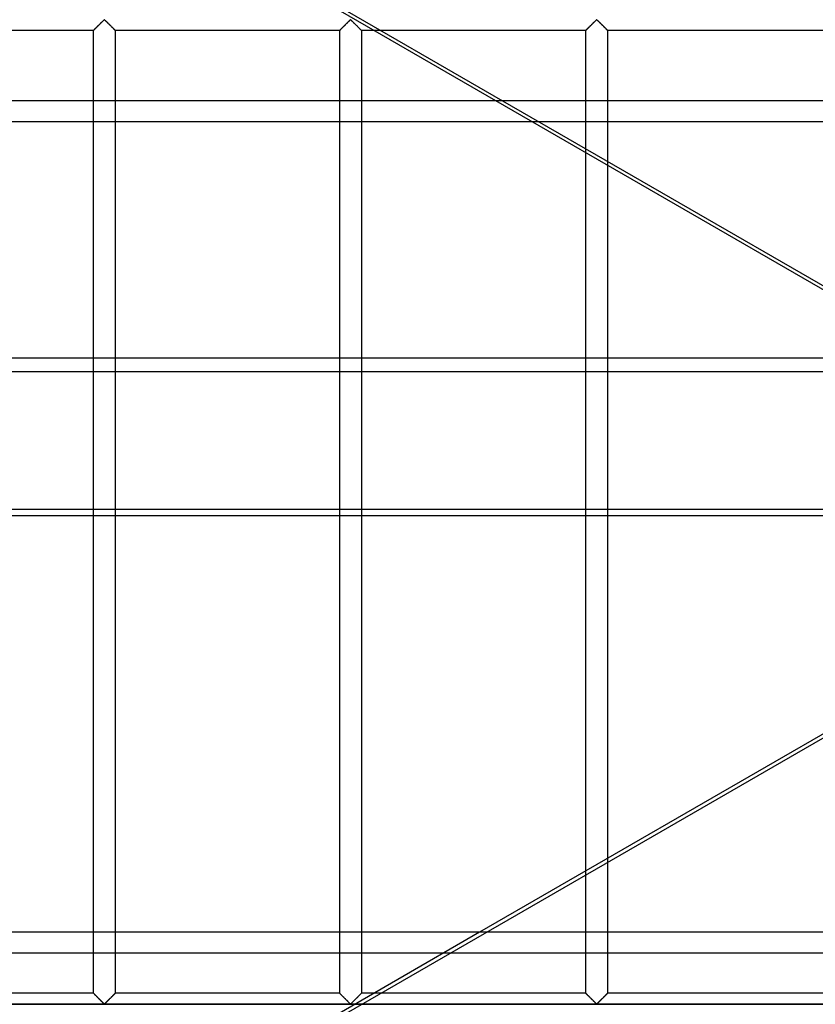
# Model space of a CAD drawing. Header units: millimetres. Extents: x -690 to 690, y -690 to 690.
# Tile 11 of 53: x -473 to -290, y -113 to 113. Entities that reach past the tile are written whole.
import ezdxf

# ---------------------------------------------------------------- set-up
doc = ezdxf.new("R2010")
doc.units = ezdxf.units.MM
doc.layers.add('MAIN-1', color=7, linetype='Continuous')
doc.layers.add('MAIN-2', color=7, linetype='Continuous')

msp = doc.modelspace()

# ---------------------------------------------------------------- linework, layer by layer
at = {"layer": 'MAIN-1'}
for p, q in [((-363.22, 94.64), (-529.26, 190.5)), ((-527.7, 190.5), (-361.66, 94.64)), ((-455.62, 111.05), (-455.56, 111.11)), ((-455.56, 111.11), (-455.49, 111.17)), ((-455.49, 111.17), (-455.42, 111.25)), ((-455.42, 111.25), (-455.34, 111.32)), ((-455.34, 111.32), (-455.26, 111.41)), ((-455.26, 111.41), (-455.18, 111.49)), ((-455.18, 111.49), (-455.09, 111.58)), ((-455.09, 111.58), (-455, 111.66)), ((-455, 111.66), (-454.91, 111.75)), ((-454.91, 111.75), (-454.82, 111.85)), ((-454.82, 111.85), (-454.72, 111.94)), ((-454.72, 111.94), (-454.63, 112.04)), ((-454.63, 112.04), (-454.53, 112.13)), ((-454.53, 112.13), (-454.43, 112.23)), ((-454.43, 112.23), (-454.34, 112.33)), ((-454.34, 112.33), (-454.24, 112.42)), ((-454.24, 112.42), (-454.15, 112.52)), ((-454.15, 112.52), (-454.05, 112.61)), ((-454.05, 112.61), (-453.96, 112.7)), ((-453.96, 112.7), (-453.87, 112.79)), ((-453.87, 112.79), (-453.78, 112.88)), ((-453.78, 112.88), (-453.7, 112.96)), ((-453.7, 112.96), (-453.62, 113.04)), ((-453.62, 113.04), (-453.54, 113.11)), ((-453.54, 113.11), (-453.47, 113.18)), ((-453.47, 113.18), (-453.39, 113.24)), ((-453.39, 113.24), (-453.28, 113.24)), ((-453.28, 113.24), (-453.2, 113.18)), ((-453.2, 113.18), (-453.13, 113.11)), ((-453.13, 113.11), (-453.05, 113.04)), ((-453.05, 113.04), (-452.97, 112.96)), ((-452.97, 112.96), (-452.88, 112.88)), ((-452.88, 112.88), (-452.8, 112.79)), ((-452.8, 112.79), (-452.71, 112.7)), ((-452.71, 112.7), (-452.61, 112.61)), ((-452.61, 112.61), (-452.52, 112.52)), ((-452.52, 112.52), (-452.43, 112.42)), ((-452.43, 112.42), (-452.33, 112.33)), ((-452.33, 112.33), (-452.23, 112.23)), ((-452.23, 112.23), (-452.14, 112.13)), ((-452.14, 112.13), (-452.04, 112.04)), ((-452.04, 112.04), (-451.94, 111.94)), ((-451.94, 111.94), (-451.85, 111.85)), ((-451.85, 111.85), (-451.76, 111.75)), ((-451.76, 111.75), (-451.67, 111.66)), ((-451.67, 111.66), (-451.58, 111.58)), ((-451.58, 111.58), (-451.49, 111.49)), ((-451.49, 111.49), (-451.41, 111.41)), ((-451.41, 111.41), (-451.33, 111.32)), ((-451.33, 111.32), (-451.25, 111.25)), ((-451.25, 111.25), (-451.18, 111.17)), ((-451.18, 111.17), (-451.11, 111.11)), ((-451.11, 111.11), (-451.05, 111.05)), ((-398.95, 111.05), (-398.89, 111.11)), ((-398.89, 111.11), (-398.82, 111.17)), ((-398.82, 111.17), (-398.75, 111.25)), ((-398.75, 111.25), (-398.67, 111.32)), ((-398.67, 111.32), (-398.59, 111.41)), ((-398.59, 111.41), (-398.51, 111.49)), ((-398.51, 111.49), (-398.42, 111.58)), ((-398.42, 111.58), (-398.33, 111.66)), ((-398.33, 111.66), (-398.24, 111.75)), ((-398.24, 111.75), (-398.15, 111.85)), ((-398.15, 111.85), (-398.06, 111.94)), ((-398.06, 111.94), (-397.96, 112.04)), ((-397.96, 112.04), (-397.86, 112.13)), ((-397.86, 112.13), (-397.77, 112.23)), ((-397.77, 112.23), (-397.67, 112.33)), ((-397.67, 112.33), (-397.57, 112.42)), ((-397.57, 112.42), (-397.48, 112.52)), ((-397.48, 112.52), (-397.39, 112.61)), ((-397.39, 112.61), (-397.29, 112.7)), ((-397.29, 112.7), (-397.2, 112.79)), ((-397.2, 112.79), (-397.12, 112.88)), ((-397.12, 112.88), (-397.03, 112.96)), ((-397.03, 112.96), (-396.95, 113.04)), ((-396.95, 113.04), (-396.87, 113.11)), ((-396.87, 113.11), (-396.8, 113.18)), ((-396.8, 113.18), (-396.72, 113.24)), ((-396.72, 113.24), (-396.61, 113.24)), ((-396.61, 113.24), (-396.53, 113.18)), ((-396.53, 113.18), (-396.46, 113.11)), ((-396.46, 113.11), (-396.38, 113.04)), ((-396.38, 113.04), (-396.3, 112.96)), ((-396.3, 112.96), (-396.22, 112.88)), ((-396.22, 112.88), (-396.13, 112.79)), ((-396.13, 112.79), (-396.04, 112.7)), ((-396.04, 112.7), (-395.95, 112.61)), ((-395.95, 112.61), (-395.85, 112.52)), ((-395.85, 112.52), (-395.76, 112.42)), ((-395.76, 112.42), (-395.66, 112.33)), ((-395.66, 112.33), (-395.57, 112.23)), ((-395.57, 112.23), (-395.47, 112.13)), ((-395.47, 112.13), (-395.37, 112.04)), ((-395.37, 112.04), (-395.28, 111.94)), ((-395.28, 111.94), (-395.18, 111.85)), ((-395.18, 111.85), (-395.09, 111.75)), ((-395.09, 111.75), (-395, 111.66)), ((-395, 111.66), (-394.91, 111.58)), ((-394.91, 111.58), (-394.82, 111.49)), ((-394.82, 111.49), (-394.74, 111.41)), ((-394.74, 111.41), (-394.66, 111.32)), ((-394.66, 111.32), (-394.58, 111.25)), ((-394.58, 111.25), (-394.51, 111.17)), ((-394.51, 111.17), (-394.44, 111.11)), ((-394.44, 111.11), (-394.38, 111.05)), ((-455.83, 110.83), (-507.5, 110.83)), ((-455.83, 110.84), (-455.81, 110.85)), ((-455.83, 110.83), (-455.83, 110.84)), ((-455.83, 94.64), (-455.83, 110.83)), ((-455.81, 110.85), (-455.79, 110.87)), ((-455.79, 110.87), (-455.76, 110.9)), ((-455.76, 110.9), (-455.72, 110.94)), ((-455.72, 110.94), (-455.67, 110.99)), ((-455.67, 110.99), (-455.62, 111.05)), ((-451.05, 111.05), (-450.99, 110.99)), ((-450.99, 110.99), (-450.94, 110.94)), ((-450.94, 110.94), (-450.91, 110.9)), ((-450.91, 110.9), (-450.87, 110.87)), ((-450.87, 110.87), (-450.85, 110.85)), ((-450.85, 110.85), (-450.84, 110.84)), ((-450.84, 110.84), (-450.83, 110.83)), ((-450.83, 110.83), (-450.83, 94.64)), ((-399.17, 110.83), (-450.83, 110.83)), ((-399.17, 110.83), (-399.16, 110.84)), ((-399.17, 94.64), (-399.17, 110.83)), ((-399.16, 110.84), (-399.15, 110.85)), ((-399.15, 110.85), (-399.13, 110.87)), ((-399.13, 110.87), (-399.09, 110.9)), ((-399.09, 110.9), (-399.06, 110.94)), ((-399.06, 110.94), (-399.01, 110.99)), ((-399.01, 110.99), (-398.95, 111.05)), ((-394.38, 111.05), (-394.33, 110.99)), ((-394.33, 110.99), (-394.28, 110.94)), ((-394.28, 110.94), (-394.24, 110.9)), ((-394.24, 110.9), (-394.21, 110.87)), ((-394.21, 110.87), (-394.19, 110.85)), ((-394.19, 110.85), (-394.17, 110.84)), ((-394.17, 110.84), (-394.17, 110.83)), ((-394.17, 110.83), (-394.17, 94.64)), ((-391.28, 110.83), (-394.17, 110.83)), ((667.5, 94.64), (-667.5, 94.64)), ((-667.5, 35.48), (667.5, 35.48)), ((667.5, -0.93), (-667.5, -0.93)), ((-455.83, -96.79), (-455.83, -0.93)), ((-450.83, -0.93), (-450.83, -96.79)), ((-399.17, -96.79), (-399.17, -0.93)), ((-394.17, -0.93), (-394.17, -96.79)), ((-200.92, -0.93), (-366.96, -96.79)), ((-342.5, -82.67), (-342.5, -0.93)), ((-337.5, -0.93), (-337.5, -79.79)), ((667.5, -96.79), (-667.5, -96.79))]:
    msp.add_line(p, q, dxfattribs=at)
at = {"layer": 'MAIN-2'}
for p, q in [((-455.57, 111.1), (-455.61, 111.05)), ((-455.52, 111.14), (-455.57, 111.1)), ((-455.47, 111.19), (-455.52, 111.14)), ((-455.42, 111.25), (-455.47, 111.19)), ((-455.36, 111.3), (-455.42, 111.25)), ((-455.31, 111.36), (-455.36, 111.3)), ((-455.25, 111.42), (-455.31, 111.36)), ((-455.19, 111.48), (-455.25, 111.42)), ((-455.13, 111.54), (-455.19, 111.48)), ((-455.07, 111.6), (-455.13, 111.54)), ((-455, 111.66), (-455.07, 111.6)), ((-454.94, 111.73), (-455, 111.66)), ((-454.87, 111.79), (-454.94, 111.73)), ((-454.81, 111.86), (-454.87, 111.79)), ((-454.74, 111.92), (-454.81, 111.86)), ((-454.67, 111.99), (-454.74, 111.92)), ((-454.6, 112.06), (-454.67, 111.99)), ((-454.53, 112.13), (-454.6, 112.06)), ((-454.47, 112.2), (-454.53, 112.13)), ((-454.4, 112.27), (-454.47, 112.2)), ((-454.33, 112.34), (-454.4, 112.27)), ((-454.26, 112.4), (-454.33, 112.34)), ((-454.19, 112.47), (-454.26, 112.4)), ((-454.12, 112.54), (-454.19, 112.47)), ((-454.06, 112.6), (-454.12, 112.54)), ((-453.99, 112.67), (-454.06, 112.6)), ((-453.93, 112.74), (-453.99, 112.67)), ((-453.86, 112.8), (-453.93, 112.74)), ((-453.8, 112.86), (-453.86, 112.8)), ((-453.74, 112.92), (-453.8, 112.86)), ((-453.68, 112.98), (-453.74, 112.92)), ((-453.62, 113.03), (-453.68, 112.98)), ((-453.57, 113.09), (-453.62, 113.03)), ((-453.51, 113.14), (-453.57, 113.09)), ((-453.46, 113.19), (-453.51, 113.14)), ((-453.41, 113.23), (-453.46, 113.19)), ((-453.33, 113.26), (-453.41, 113.23)), ((-453.22, 113.2), (-453.33, 113.26)), ((-453.13, 113.11), (-453.22, 113.2)), ((-453.03, 113.02), (-453.13, 113.11)), ((-452.93, 112.92), (-453.03, 113.02)), ((-452.82, 112.82), (-452.93, 112.92)), ((-452.71, 112.71), (-452.82, 112.82)), ((-452.6, 112.59), (-452.71, 112.71)), ((-452.48, 112.48), (-452.6, 112.59)), ((-452.36, 112.36), (-452.48, 112.48)), ((-452.24, 112.24), (-452.36, 112.36)), ((-452.12, 112.12), (-452.24, 112.24)), ((-452, 112), (-452.12, 112.12)), ((-451.88, 111.88), (-452, 112)), ((-451.77, 111.77), (-451.88, 111.88)), ((-451.66, 111.65), (-451.77, 111.77)), ((-451.55, 111.55), (-451.66, 111.65)), ((-451.44, 111.44), (-451.55, 111.55)), ((-451.34, 111.34), (-451.44, 111.44)), ((-451.24, 111.24), (-451.34, 111.34)), ((-451.15, 111.15), (-451.24, 111.24)), ((-451.07, 111.07), (-451.15, 111.15)), ((-451, 111), (-451.07, 111.07)), ((-398.9, 111.1), (-398.95, 111.05)), ((-398.86, 111.14), (-398.9, 111.1)), ((-398.81, 111.19), (-398.86, 111.14)), ((-398.75, 111.25), (-398.81, 111.19)), ((-398.7, 111.3), (-398.75, 111.25)), ((-398.64, 111.36), (-398.7, 111.3)), ((-398.58, 111.42), (-398.64, 111.36)), ((-398.52, 111.48), (-398.58, 111.42)), ((-398.46, 111.54), (-398.52, 111.48)), ((-398.4, 111.6), (-398.46, 111.54)), ((-398.34, 111.66), (-398.4, 111.6)), ((-398.27, 111.73), (-398.34, 111.66)), ((-398.21, 111.79), (-398.27, 111.73)), ((-398.14, 111.86), (-398.21, 111.79)), ((-398.07, 111.92), (-398.14, 111.86)), ((-398.01, 111.99), (-398.07, 111.92)), ((-397.94, 112.06), (-398.01, 111.99)), ((-397.87, 112.13), (-397.94, 112.06)), ((-397.8, 112.2), (-397.87, 112.13)), ((-397.73, 112.27), (-397.8, 112.2)), ((-397.66, 112.34), (-397.73, 112.27)), ((-397.59, 112.4), (-397.66, 112.34)), ((-397.53, 112.47), (-397.59, 112.4)), ((-397.46, 112.54), (-397.53, 112.47)), ((-397.39, 112.6), (-397.46, 112.54)), ((-397.33, 112.67), (-397.39, 112.6)), ((-397.26, 112.74), (-397.33, 112.67)), ((-397.2, 112.8), (-397.26, 112.74)), ((-397.13, 112.86), (-397.2, 112.8)), ((-397.07, 112.92), (-397.13, 112.86)), ((-397.01, 112.98), (-397.07, 112.92)), ((-396.96, 113.03), (-397.01, 112.98)), ((-396.9, 113.09), (-396.96, 113.03)), ((-396.85, 113.14), (-396.9, 113.09)), ((-396.79, 113.19), (-396.85, 113.14)), ((-396.74, 113.23), (-396.79, 113.19)), ((-396.67, 113.26), (-396.74, 113.23)), ((-396.55, 113.2), (-396.67, 113.26)), ((-396.46, 113.11), (-396.55, 113.2)), ((-396.36, 113.02), (-396.46, 113.11)), ((-396.26, 112.92), (-396.36, 113.02)), ((-396.16, 112.82), (-396.26, 112.92)), ((-396.04, 112.71), (-396.16, 112.82)), ((-395.93, 112.59), (-396.04, 112.71)), ((-395.81, 112.48), (-395.93, 112.59)), ((-395.7, 112.36), (-395.81, 112.48)), ((-395.58, 112.24), (-395.7, 112.36)), ((-395.46, 112.12), (-395.58, 112.24)), ((-395.34, 112), (-395.46, 112.12)), ((-395.22, 111.88), (-395.34, 112)), ((-395.1, 111.77), (-395.22, 111.88)), ((-394.99, 111.65), (-395.1, 111.77)), ((-394.88, 111.55), (-394.99, 111.65)), ((-394.77, 111.44), (-394.88, 111.55)), ((-394.67, 111.34), (-394.77, 111.44)), ((-394.58, 111.24), (-394.67, 111.34)), ((-394.49, 111.15), (-394.58, 111.24)), ((-394.41, 111.07), (-394.49, 111.15)), ((-394.34, 111), (-394.41, 111.07)), ((-342.29, 111.05), (-342.23, 111.11)), ((-342.24, 111.1), (-342.28, 111.05)), ((-342.19, 111.14), (-342.24, 111.1)), ((-342.23, 111.11), (-342.16, 111.17)), ((-342.14, 111.19), (-342.19, 111.14)), ((-342.16, 111.17), (-342.08, 111.25)), ((-342.09, 111.25), (-342.14, 111.19)), ((-342.03, 111.3), (-342.09, 111.25)), ((-342.08, 111.25), (-342.01, 111.32)), ((-341.97, 111.36), (-342.03, 111.3)), ((-342.01, 111.32), (-341.93, 111.41)), ((-341.92, 111.42), (-341.97, 111.36)), ((-341.93, 111.41), (-341.84, 111.49)), ((-341.86, 111.48), (-341.92, 111.42)), ((-341.8, 111.54), (-341.86, 111.48)), ((-341.84, 111.49), (-341.76, 111.58)), ((-341.73, 111.6), (-341.8, 111.54)), ((-341.76, 111.58), (-341.67, 111.66)), ((-341.67, 111.66), (-341.73, 111.6)), ((-341.67, 111.66), (-341.58, 111.75)), ((-341.61, 111.73), (-341.67, 111.66)), ((-341.54, 111.79), (-341.61, 111.73)), ((-341.58, 111.75), (-341.48, 111.85)), ((-341.47, 111.86), (-341.54, 111.79)), ((-341.48, 111.85), (-341.39, 111.94)), ((-341.41, 111.92), (-341.47, 111.86)), ((-341.34, 111.99), (-341.41, 111.92)), ((-341.39, 111.94), (-341.29, 112.04)), ((-341.27, 112.06), (-341.34, 111.99)), ((-341.29, 112.04), (-341.2, 112.13)), ((-341.2, 112.13), (-341.27, 112.06)), ((-341.2, 112.13), (-341.1, 112.23)), ((-341.13, 112.2), (-341.2, 112.13)), ((-341.06, 112.27), (-341.13, 112.2)), ((-341.1, 112.23), (-341, 112.33)), ((-340.99, 112.34), (-341.06, 112.27)), ((-341, 112.33), (-340.91, 112.42)), ((-340.93, 112.4), (-340.99, 112.34)), ((-340.86, 112.47), (-340.93, 112.4)), ((-340.91, 112.42), (-340.81, 112.52)), ((-340.79, 112.54), (-340.86, 112.47)), ((-340.81, 112.52), (-340.72, 112.61)), ((-340.73, 112.6), (-340.79, 112.54)), ((-340.66, 112.67), (-340.73, 112.6)), ((-340.72, 112.61), (-340.63, 112.7)), ((-340.59, 112.74), (-340.66, 112.67)), ((-340.63, 112.7), (-340.54, 112.79)), ((-340.53, 112.8), (-340.59, 112.74)), ((-340.54, 112.79), (-340.45, 112.88)), ((-340.47, 112.86), (-340.53, 112.8)), ((-340.41, 112.92), (-340.47, 112.86)), ((-340.45, 112.88), (-340.37, 112.96)), ((-340.35, 112.98), (-340.41, 112.92)), ((-340.37, 112.96), (-340.29, 113.04)), ((-340.29, 113.03), (-340.35, 112.98)), ((-340.29, 113.04), (-340.21, 113.11)), ((-340.23, 113.09), (-340.29, 113.03)), ((-340.18, 113.14), (-340.23, 113.09)), ((-340.21, 113.11), (-340.13, 113.18)), ((-340.13, 113.19), (-340.18, 113.14)), ((-340.13, 113.18), (-340.06, 113.24)), ((-340.07, 113.23), (-340.13, 113.19)), ((-340, 113.26), (-340.07, 113.23)), ((-340.06, 113.24), (-339.94, 113.24)), ((-339.89, 113.2), (-340, 113.26)), ((-339.94, 113.24), (-339.87, 113.18)), ((-339.79, 113.11), (-339.89, 113.2)), ((-339.87, 113.18), (-339.79, 113.11)), ((-339.79, 113.11), (-339.71, 113.04)), ((-339.7, 113.02), (-339.79, 113.11)), ((-339.71, 113.04), (-339.63, 112.96)), ((-339.6, 112.92), (-339.7, 113.02)), ((-339.63, 112.96), (-339.55, 112.88)), ((-339.49, 112.82), (-339.6, 112.92)), ((-339.55, 112.88), (-339.46, 112.79)), ((-339.38, 112.71), (-339.49, 112.82)), ((-339.46, 112.79), (-339.37, 112.7)), ((-339.26, 112.59), (-339.38, 112.71)), ((-339.37, 112.7), (-339.28, 112.61)), ((-339.28, 112.61), (-339.19, 112.52)), ((-339.15, 112.48), (-339.26, 112.59)), ((-339.19, 112.52), (-339.09, 112.42)), ((-339.03, 112.36), (-339.15, 112.48)), ((-339.09, 112.42), (-339, 112.33)), ((-338.91, 112.24), (-339.03, 112.36)), ((-339, 112.33), (-338.9, 112.23)), ((-338.79, 112.12), (-338.91, 112.24)), ((-338.9, 112.23), (-338.8, 112.13)), ((-338.8, 112.13), (-338.71, 112.04)), ((-338.67, 112), (-338.79, 112.12)), ((-338.71, 112.04), (-338.61, 111.94)), ((-338.55, 111.88), (-338.67, 112)), ((-338.61, 111.94), (-338.52, 111.85)), ((-338.43, 111.77), (-338.55, 111.88)), ((-338.52, 111.85), (-338.42, 111.75)), ((-338.32, 111.65), (-338.43, 111.77)), ((-338.42, 111.75), (-338.33, 111.66)), ((-338.33, 111.66), (-338.24, 111.58)), ((-338.21, 111.55), (-338.32, 111.65)), ((-338.24, 111.58), (-338.16, 111.49)), ((-338.11, 111.44), (-338.21, 111.55)), ((-338.16, 111.49), (-338.07, 111.41)), ((-338.01, 111.34), (-338.11, 111.44)), ((-338.07, 111.41), (-337.99, 111.32)), ((-337.91, 111.24), (-338.01, 111.34)), ((-337.99, 111.32), (-337.92, 111.25)), ((-337.92, 111.25), (-337.84, 111.17)), ((-337.82, 111.15), (-337.91, 111.24)), ((-337.84, 111.17), (-337.77, 111.11)), ((-337.74, 111.07), (-337.82, 111.15)), ((-337.77, 111.11), (-337.71, 111.05)), ((-337.67, 111), (-337.74, 111.07)), ((-455.82, 110.84), (-455.83, 110.84)), ((-455.83, 110.84), (-455.83, 110.83)), ((-455.81, 110.85), (-455.82, 110.84)), ((-455.8, 110.87), (-455.81, 110.85)), ((-455.78, 110.89), (-455.8, 110.87)), ((-455.75, 110.91), (-455.78, 110.89)), ((-455.72, 110.94), (-455.75, 110.91)), ((-455.69, 110.98), (-455.72, 110.94)), ((-455.65, 111.01), (-455.69, 110.98)), ((-455.61, 111.05), (-455.65, 111.01)), ((-450.94, 110.94), (-451, 111)), ((-450.9, 110.89), (-450.94, 110.94)), ((-450.86, 110.86), (-450.9, 110.89)), ((-450.84, 110.84), (-450.86, 110.86)), ((-450.83, 110.83), (-450.84, 110.84)), ((-399.16, 110.84), (-399.17, 110.83)), ((-399.15, 110.85), (-399.16, 110.84)), ((-399.16, 110.84), (-399.16, 110.84)), ((-399.13, 110.87), (-399.15, 110.85)), ((-399.11, 110.89), (-399.13, 110.87)), ((-399.08, 110.91), (-399.11, 110.89)), ((-399.06, 110.94), (-399.08, 110.91)), ((-399.02, 110.98), (-399.06, 110.94)), ((-398.99, 111.01), (-399.02, 110.98)), ((-398.95, 111.05), (-398.99, 111.01)), ((-394.28, 110.94), (-394.34, 111)), ((-394.23, 110.89), (-394.28, 110.94)), ((-394.2, 110.86), (-394.23, 110.89)), ((-394.17, 110.84), (-394.2, 110.86)), ((-394.17, 110.83), (-394.17, 110.84)), ((-342.5, 110.83), (-391.28, 110.83)), ((-342.5, 110.83), (-342.49, 110.84)), ((-342.49, 110.84), (-342.5, 110.84)), ((-342.5, 110.84), (-342.5, 110.83)), ((-342.5, -0.93), (-342.5, 110.83)), ((-342.49, 110.84), (-342.48, 110.85)), ((-342.48, 110.85), (-342.49, 110.84)), ((-342.48, 110.85), (-342.46, 110.87)), ((-342.46, 110.87), (-342.48, 110.85)), ((-342.46, 110.87), (-342.43, 110.9)), ((-342.44, 110.89), (-342.46, 110.87)), ((-342.42, 110.91), (-342.44, 110.89)), ((-342.43, 110.9), (-342.39, 110.94)), ((-342.39, 110.94), (-342.42, 110.91)), ((-342.39, 110.94), (-342.34, 110.99)), ((-342.36, 110.98), (-342.39, 110.94)), ((-342.32, 111.01), (-342.36, 110.98)), ((-342.34, 110.99), (-342.29, 111.05)), ((-342.28, 111.05), (-342.32, 111.01)), ((-337.71, 111.05), (-337.66, 110.99)), ((-337.61, 110.94), (-337.67, 111)), ((-337.66, 110.99), (-337.61, 110.94)), ((-337.61, 110.94), (-337.57, 110.9)), ((-337.56, 110.89), (-337.61, 110.94)), ((-337.57, 110.9), (-337.54, 110.87)), ((-337.53, 110.86), (-337.56, 110.89)), ((-337.54, 110.87), (-337.52, 110.85)), ((-337.51, 110.84), (-337.53, 110.86)), ((-337.52, 110.85), (-337.51, 110.84)), ((-337.51, 110.84), (-337.5, 110.83)), ((-337.5, 110.83), (-337.51, 110.84)), ((-337.5, 110.83), (-337.5, -0.93)), ((-285.83, 110.83), (-337.5, 110.83)), ((-455.83, -0.93), (-455.83, 94.64)), ((-450.83, 94.64), (-450.83, -0.93)), ((-399.17, -0.93), (-399.17, 94.64)), ((-394.17, 94.64), (-394.17, -0.93)), ((-197.7, -0.93), (-363.22, 94.64)), ((-361.66, 94.64), (-196.13, -0.93)), ((-667.5, 89.88), (667.5, 89.88)), ((667.5, 32.27), (-667.5, 32.27)), ((-618.73, -243.06), (-165.49, 18.62)), ((-667.5, 0.62), (667.5, 0.62)), ((-337.5, -79.79), (-337.5, -110.83)), ((-342.5, -110.83), (-342.5, -82.67)), ((-366.96, -96.79), (-532.48, -192.36)), ((-455.83, -110.83), (-455.83, -96.79)), ((-450.83, -96.79), (-450.83, -110.83)), ((-399.17, -110.83), (-399.17, -96.79)), ((-394.17, -96.79), (-394.17, -110.83)), ((-667.5, -101.55), (667.5, -101.55)), ((-455.83, -110.83), (-507.5, -110.83)), ((-455.83, -110.84), (-455.83, -110.83)), ((-455.83, -110.83), (-455.83, -110.84)), ((-455.81, -110.85), (-455.83, -110.84)), ((-455.83, -110.84), (-455.8, -110.86)), ((-455.79, -110.87), (-455.81, -110.85)), ((-455.8, -110.86), (-455.77, -110.89)), ((-455.76, -110.9), (-455.79, -110.87)), ((-455.77, -110.89), (-455.72, -110.94)), ((-455.72, -110.94), (-455.76, -110.9)), ((-455.67, -110.99), (-455.72, -110.94)), ((-455.72, -110.94), (-455.66, -111)), ((-455.62, -111.05), (-455.67, -110.99)), ((-455.66, -111), (-455.59, -111.07)), ((-455.56, -111.11), (-455.62, -111.05)), ((-451.05, -111.05), (-451.11, -111.11)), ((-451.1, -111.1), (-451.05, -111.05)), ((-450.99, -110.99), (-451.05, -111.05)), ((-451.05, -111.05), (-451.01, -111.01)), ((-451.01, -111.01), (-450.98, -110.98)), ((-450.94, -110.94), (-450.99, -110.99)), ((-450.98, -110.98), (-450.94, -110.94)), ((-450.91, -110.9), (-450.94, -110.94)), ((-450.94, -110.94), (-450.92, -110.91)), ((-450.92, -110.91), (-450.89, -110.89)), ((-450.87, -110.87), (-450.91, -110.9)), ((-450.89, -110.89), (-450.87, -110.87)), ((-450.85, -110.85), (-450.87, -110.87)), ((-450.87, -110.87), (-450.85, -110.85)), ((-450.84, -110.84), (-450.85, -110.85)), ((-450.85, -110.85), (-450.84, -110.84)), ((-450.83, -110.83), (-450.84, -110.84)), ((-450.84, -110.84), (-450.83, -110.83)), ((-450.84, -110.84), (-450.84, -110.84)), ((-399.17, -110.83), (-450.83, -110.83)), ((-399.16, -110.84), (-399.17, -110.83)), ((-399.17, -110.83), (-399.16, -110.84)), ((-399.15, -110.85), (-399.16, -110.84)), ((-399.16, -110.84), (-399.14, -110.86)), ((-399.13, -110.87), (-399.15, -110.85)), ((-399.14, -110.86), (-399.1, -110.89)), ((-399.09, -110.9), (-399.13, -110.87)), ((-399.1, -110.89), (-399.06, -110.94)), ((-399.06, -110.94), (-399.09, -110.9)), ((-399.01, -110.99), (-399.06, -110.94)), ((-399.06, -110.94), (-399, -111)), ((-398.95, -111.05), (-399.01, -110.99)), ((-399, -111), (-398.93, -111.07)), ((-398.89, -111.11), (-398.95, -111.05)), ((-394.38, -111.05), (-394.44, -111.11)), ((-394.43, -111.1), (-394.39, -111.05)), ((-394.39, -111.05), (-394.35, -111.01)), ((-394.33, -110.99), (-394.38, -111.05)), ((-394.35, -111.01), (-394.31, -110.98)), ((-394.28, -110.94), (-394.33, -110.99)), ((-394.31, -110.98), (-394.28, -110.94)), ((-394.24, -110.9), (-394.28, -110.94)), ((-394.28, -110.94), (-394.25, -110.91)), ((-394.25, -110.91), (-394.22, -110.89)), ((-394.21, -110.87), (-394.24, -110.9)), ((-394.22, -110.89), (-394.2, -110.87)), ((-394.19, -110.85), (-394.21, -110.87)), ((-394.2, -110.87), (-394.19, -110.85)), ((-394.17, -110.84), (-394.19, -110.85)), ((-394.19, -110.85), (-394.18, -110.84)), ((-394.18, -110.84), (-394.17, -110.84)), ((-394.17, -110.83), (-394.17, -110.84)), ((-394.17, -110.84), (-394.17, -110.83)), ((-342.5, -110.83), (-394.17, -110.83)), ((-342.49, -110.84), (-342.5, -110.83)), ((-342.5, -110.83), (-342.49, -110.84)), ((-342.48, -110.85), (-342.49, -110.84)), ((-342.49, -110.84), (-342.47, -110.86)), ((-342.46, -110.87), (-342.48, -110.85)), ((-342.47, -110.86), (-342.44, -110.89)), ((-342.43, -110.9), (-342.46, -110.87)), ((-342.44, -110.89), (-342.39, -110.94)), ((-342.39, -110.94), (-342.43, -110.9)), ((-342.34, -110.99), (-342.39, -110.94)), ((-342.39, -110.94), (-342.33, -111)), ((-342.29, -111.05), (-342.34, -110.99)), ((-342.33, -111), (-342.26, -111.07)), ((-342.23, -111.11), (-342.29, -111.05)), ((-337.71, -111.05), (-337.77, -111.11)), ((-337.76, -111.1), (-337.72, -111.05)), ((-337.72, -111.05), (-337.68, -111.01)), ((-337.66, -110.99), (-337.71, -111.05)), ((-337.68, -111.01), (-337.64, -110.98)), ((-337.61, -110.94), (-337.66, -110.99)), ((-337.64, -110.98), (-337.61, -110.94)), ((-337.57, -110.9), (-337.61, -110.94)), ((-337.61, -110.94), (-337.58, -110.91)), ((-337.58, -110.91), (-337.56, -110.89)), ((-337.54, -110.87), (-337.57, -110.9)), ((-337.56, -110.89), (-337.54, -110.87)), ((-337.52, -110.85), (-337.54, -110.87)), ((-337.54, -110.87), (-337.52, -110.85)), ((-337.51, -110.84), (-337.52, -110.85)), ((-337.52, -110.85), (-337.51, -110.84)), ((-337.5, -110.83), (-337.51, -110.84)), ((-337.51, -110.84), (-337.5, -110.84)), ((-337.5, -110.84), (-337.5, -110.83)), ((-285.83, -110.83), (-337.5, -110.83)), ((-455.59, -111.07), (-455.51, -111.15)), ((-455.49, -111.17), (-455.56, -111.11)), ((-455.51, -111.15), (-455.42, -111.24)), ((-455.42, -111.25), (-455.49, -111.17)), ((-455.42, -111.24), (-455.33, -111.34)), ((-455.34, -111.32), (-455.42, -111.25)), ((-455.26, -111.41), (-455.34, -111.32)), ((-455.33, -111.34), (-455.23, -111.44)), ((-455.18, -111.49), (-455.26, -111.41)), ((-455.23, -111.44), (-455.12, -111.55)), ((-455.09, -111.58), (-455.18, -111.49)), ((-455.12, -111.55), (-455.01, -111.65)), ((-455, -111.66), (-455.09, -111.58)), ((-455.01, -111.65), (-454.9, -111.77)), ((-454.91, -111.75), (-455, -111.66)), ((-454.82, -111.85), (-454.91, -111.75)), ((-454.9, -111.77), (-454.78, -111.88)), ((-454.72, -111.94), (-454.82, -111.85)), ((-454.78, -111.88), (-454.66, -112)), ((-454.63, -112.04), (-454.72, -111.94)), ((-454.66, -112), (-454.54, -112.12)), ((-454.53, -112.13), (-454.63, -112.04)), ((-454.54, -112.12), (-454.42, -112.24)), ((-454.43, -112.23), (-454.53, -112.13)), ((-454.34, -112.33), (-454.43, -112.23)), ((-454.42, -112.24), (-454.3, -112.36)), ((-454.24, -112.42), (-454.34, -112.33)), ((-454.3, -112.36), (-454.19, -112.48)), ((-454.15, -112.52), (-454.24, -112.42)), ((-454.19, -112.48), (-454.07, -112.59)), ((-454.05, -112.61), (-454.15, -112.52)), ((-454.07, -112.59), (-453.96, -112.71)), ((-453.96, -112.7), (-454.05, -112.61)), ((-453.87, -112.79), (-453.96, -112.7)), ((-453.96, -112.71), (-453.84, -112.82)), ((-453.78, -112.88), (-453.87, -112.79)), ((-453.84, -112.82), (-453.74, -112.92)), ((-453.7, -112.96), (-453.78, -112.88)), ((-453.74, -112.92), (-453.64, -113.02)), ((-453.62, -113.04), (-453.7, -112.96)), ((-453.64, -113.02), (-453.54, -113.11)), ((-453.54, -113.11), (-453.62, -113.04)), ((-453.47, -113.18), (-453.54, -113.11)), ((-453.54, -113.11), (-453.45, -113.2)), ((-453.39, -113.24), (-453.47, -113.18)), ((-453.45, -113.2), (-453.33, -113.26)), ((-453.28, -113.24), (-453.39, -113.24)), ((-453.33, -113.26), (-453.26, -113.23)), ((-453.2, -113.18), (-453.28, -113.24)), ((-453.26, -113.23), (-453.21, -113.19)), ((-453.21, -113.19), (-453.15, -113.14)), ((-453.13, -113.11), (-453.2, -113.18)), ((-453.15, -113.14), (-453.1, -113.09)), ((-453.05, -113.04), (-453.13, -113.11)), ((-453.1, -113.09), (-453.04, -113.03)), ((-452.97, -112.96), (-453.05, -113.04)), ((-453.04, -113.03), (-452.99, -112.98)), ((-452.99, -112.98), (-452.93, -112.92)), ((-452.88, -112.88), (-452.97, -112.96)), ((-452.93, -112.92), (-452.87, -112.86)), ((-452.8, -112.79), (-452.88, -112.88)), ((-452.87, -112.86), (-452.8, -112.8)), ((-452.71, -112.7), (-452.8, -112.79)), ((-452.8, -112.8), (-452.74, -112.74)), ((-452.74, -112.74), (-452.67, -112.67)), ((-452.61, -112.61), (-452.71, -112.7)), ((-452.67, -112.67), (-452.61, -112.6)), ((-452.52, -112.52), (-452.61, -112.61)), ((-452.61, -112.6), (-452.54, -112.54)), ((-452.54, -112.54), (-452.47, -112.47)), ((-452.43, -112.42), (-452.52, -112.52)), ((-452.47, -112.47), (-452.41, -112.4)), ((-452.33, -112.33), (-452.43, -112.42)), ((-452.41, -112.4), (-452.34, -112.34)), ((-452.34, -112.34), (-452.27, -112.27)), ((-452.23, -112.23), (-452.33, -112.33)), ((-452.27, -112.27), (-452.2, -112.2)), ((-452.14, -112.13), (-452.23, -112.23)), ((-452.2, -112.2), (-452.13, -112.13)), ((-452.04, -112.04), (-452.14, -112.13)), ((-452.13, -112.13), (-452.06, -112.06)), ((-452.06, -112.06), (-451.99, -111.99)), ((-451.94, -111.94), (-452.04, -112.04)), ((-451.99, -111.99), (-451.93, -111.92)), ((-451.85, -111.85), (-451.94, -111.94)), ((-451.93, -111.92), (-451.86, -111.86)), ((-451.86, -111.86), (-451.79, -111.79)), ((-451.76, -111.75), (-451.85, -111.85)), ((-451.79, -111.79), (-451.73, -111.73)), ((-451.67, -111.66), (-451.76, -111.75)), ((-451.73, -111.73), (-451.66, -111.66)), ((-451.58, -111.58), (-451.67, -111.66)), ((-451.66, -111.66), (-451.6, -111.6)), ((-451.6, -111.6), (-451.54, -111.54)), ((-451.49, -111.49), (-451.58, -111.58)), ((-451.54, -111.54), (-451.48, -111.48)), ((-451.41, -111.41), (-451.49, -111.49)), ((-451.48, -111.48), (-451.42, -111.42)), ((-451.42, -111.42), (-451.36, -111.36)), ((-451.33, -111.32), (-451.41, -111.41)), ((-451.36, -111.36), (-451.3, -111.3)), ((-451.25, -111.25), (-451.33, -111.32)), ((-451.3, -111.3), (-451.25, -111.25)), ((-451.18, -111.17), (-451.25, -111.25)), ((-451.25, -111.25), (-451.19, -111.19)), ((-451.19, -111.19), (-451.14, -111.14)), ((-451.11, -111.11), (-451.18, -111.17)), ((-451.14, -111.14), (-451.1, -111.1)), ((-398.93, -111.07), (-398.85, -111.15)), ((-398.82, -111.17), (-398.89, -111.11)), ((-398.85, -111.15), (-398.76, -111.24)), ((-398.75, -111.25), (-398.82, -111.17)), ((-398.76, -111.24), (-398.66, -111.34)), ((-398.67, -111.32), (-398.75, -111.25)), ((-398.59, -111.41), (-398.67, -111.32)), ((-398.66, -111.34), (-398.56, -111.44)), ((-398.51, -111.49), (-398.59, -111.41)), ((-398.56, -111.44), (-398.45, -111.55)), ((-398.42, -111.58), (-398.51, -111.49)), ((-398.45, -111.55), (-398.34, -111.65)), ((-398.33, -111.66), (-398.42, -111.58)), ((-398.34, -111.65), (-398.23, -111.77)), ((-398.24, -111.75), (-398.33, -111.66)), ((-398.15, -111.85), (-398.24, -111.75)), ((-398.23, -111.77), (-398.12, -111.88)), ((-398.06, -111.94), (-398.15, -111.85)), ((-398.12, -111.88), (-398, -112)), ((-397.96, -112.04), (-398.06, -111.94)), ((-398, -112), (-397.88, -112.12)), ((-397.86, -112.13), (-397.96, -112.04)), ((-397.88, -112.12), (-397.76, -112.24)), ((-397.77, -112.23), (-397.86, -112.13)), ((-397.67, -112.33), (-397.77, -112.23)), ((-397.76, -112.24), (-397.64, -112.36)), ((-397.57, -112.42), (-397.67, -112.33)), ((-397.64, -112.36), (-397.52, -112.48)), ((-397.48, -112.52), (-397.57, -112.42)), ((-397.52, -112.48), (-397.4, -112.59)), ((-397.39, -112.61), (-397.48, -112.52)), ((-397.4, -112.59), (-397.29, -112.71)), ((-397.29, -112.7), (-397.39, -112.61)), ((-397.2, -112.79), (-397.29, -112.7)), ((-397.29, -112.71), (-397.18, -112.82)), ((-397.12, -112.88), (-397.2, -112.79)), ((-397.18, -112.82), (-397.07, -112.92)), ((-397.03, -112.96), (-397.12, -112.88)), ((-397.07, -112.92), (-396.97, -113.02)), ((-396.95, -113.04), (-397.03, -112.96)), ((-396.97, -113.02), (-396.87, -113.11)), ((-396.87, -113.11), (-396.95, -113.04)), ((-396.8, -113.18), (-396.87, -113.11)), ((-396.87, -113.11), (-396.78, -113.2)), ((-396.72, -113.24), (-396.8, -113.18)), ((-396.78, -113.2), (-396.67, -113.26)), ((-396.61, -113.24), (-396.72, -113.24)), ((-396.67, -113.26), (-396.59, -113.23)), ((-396.53, -113.18), (-396.61, -113.24)), ((-396.59, -113.23), (-396.54, -113.19)), ((-396.54, -113.19), (-396.49, -113.14)), ((-396.46, -113.11), (-396.53, -113.18)), ((-396.49, -113.14), (-396.43, -113.09)), ((-396.38, -113.04), (-396.46, -113.11)), ((-396.43, -113.09), (-396.38, -113.03)), ((-396.3, -112.96), (-396.38, -113.04)), ((-396.38, -113.03), (-396.32, -112.98)), ((-396.32, -112.98), (-396.26, -112.92)), ((-396.22, -112.88), (-396.3, -112.96)), ((-396.26, -112.92), (-396.2, -112.86)), ((-396.13, -112.79), (-396.22, -112.88)), ((-396.2, -112.86), (-396.14, -112.8)), ((-396.14, -112.8), (-396.07, -112.74)), ((-396.04, -112.7), (-396.13, -112.79)), ((-396.07, -112.74), (-396.01, -112.67)), ((-395.95, -112.61), (-396.04, -112.7)), ((-396.01, -112.67), (-395.94, -112.6)), ((-395.85, -112.52), (-395.95, -112.61)), ((-395.94, -112.6), (-395.88, -112.54)), ((-395.88, -112.54), (-395.81, -112.47)), ((-395.76, -112.42), (-395.85, -112.52)), ((-395.81, -112.47), (-395.74, -112.4)), ((-395.66, -112.33), (-395.76, -112.42)), ((-395.74, -112.4), (-395.67, -112.34)), ((-395.67, -112.34), (-395.6, -112.27)), ((-395.57, -112.23), (-395.66, -112.33)), ((-395.6, -112.27), (-395.53, -112.2)), ((-395.47, -112.13), (-395.57, -112.23)), ((-395.53, -112.2), (-395.47, -112.13)), ((-395.37, -112.04), (-395.47, -112.13)), ((-395.47, -112.13), (-395.4, -112.06)), ((-395.4, -112.06), (-395.33, -111.99)), ((-395.28, -111.94), (-395.37, -112.04)), ((-395.33, -111.99), (-395.26, -111.92)), ((-395.18, -111.85), (-395.28, -111.94)), ((-395.26, -111.92), (-395.19, -111.86)), ((-395.19, -111.86), (-395.13, -111.79)), ((-395.09, -111.75), (-395.18, -111.85)), ((-395.13, -111.79), (-395.06, -111.73)), ((-395, -111.66), (-395.09, -111.75)), ((-395.06, -111.73), (-395, -111.66)), ((-394.91, -111.58), (-395, -111.66)), ((-395, -111.66), (-394.93, -111.6)), ((-394.93, -111.6), (-394.87, -111.54)), ((-394.82, -111.49), (-394.91, -111.58)), ((-394.87, -111.54), (-394.81, -111.48)), ((-394.74, -111.41), (-394.82, -111.49)), ((-394.81, -111.48), (-394.75, -111.42)), ((-394.75, -111.42), (-394.69, -111.36)), ((-394.66, -111.32), (-394.74, -111.41)), ((-394.69, -111.36), (-394.64, -111.3)), ((-394.58, -111.25), (-394.66, -111.32)), ((-394.64, -111.3), (-394.58, -111.25)), ((-394.51, -111.17), (-394.58, -111.25)), ((-394.58, -111.25), (-394.53, -111.19)), ((-394.53, -111.19), (-394.48, -111.14)), ((-394.44, -111.11), (-394.51, -111.17)), ((-394.48, -111.14), (-394.43, -111.1)), ((-342.26, -111.07), (-342.18, -111.15)), ((-342.16, -111.17), (-342.23, -111.11)), ((-342.18, -111.15), (-342.09, -111.24)), ((-342.08, -111.25), (-342.16, -111.17)), ((-342.09, -111.24), (-341.99, -111.34)), ((-342.01, -111.32), (-342.08, -111.25)), ((-341.93, -111.41), (-342.01, -111.32)), ((-341.99, -111.34), (-341.89, -111.44)), ((-341.84, -111.49), (-341.93, -111.41)), ((-341.89, -111.44), (-341.79, -111.55)), ((-341.76, -111.58), (-341.84, -111.49)), ((-341.79, -111.55), (-341.68, -111.65)), ((-341.67, -111.66), (-341.76, -111.58)), ((-341.68, -111.65), (-341.57, -111.77)), ((-341.58, -111.75), (-341.67, -111.66)), ((-341.48, -111.85), (-341.58, -111.75)), ((-341.57, -111.77), (-341.45, -111.88)), ((-341.39, -111.94), (-341.48, -111.85)), ((-341.45, -111.88), (-341.33, -112)), ((-341.29, -112.04), (-341.39, -111.94)), ((-341.33, -112), (-341.21, -112.12)), ((-341.2, -112.13), (-341.29, -112.04)), ((-341.21, -112.12), (-341.09, -112.24)), ((-341.1, -112.23), (-341.2, -112.13)), ((-341, -112.33), (-341.1, -112.23)), ((-341.09, -112.24), (-340.97, -112.36)), ((-340.91, -112.42), (-341, -112.33)), ((-340.97, -112.36), (-340.85, -112.48)), ((-340.81, -112.52), (-340.91, -112.42)), ((-340.85, -112.48), (-340.74, -112.59)), ((-340.72, -112.61), (-340.81, -112.52)), ((-340.74, -112.59), (-340.62, -112.71)), ((-340.63, -112.7), (-340.72, -112.61)), ((-340.54, -112.79), (-340.63, -112.7)), ((-340.62, -112.71), (-340.51, -112.82)), ((-340.45, -112.88), (-340.54, -112.79)), ((-340.51, -112.82), (-340.4, -112.92)), ((-340.37, -112.96), (-340.45, -112.88)), ((-340.4, -112.92), (-340.3, -113.02)), ((-340.29, -113.04), (-340.37, -112.96)), ((-340.3, -113.02), (-340.21, -113.11)), ((-340.21, -113.11), (-340.29, -113.04)), ((-340.13, -113.18), (-340.21, -113.11)), ((-340.21, -113.11), (-340.11, -113.2)), ((-340.06, -113.24), (-340.13, -113.18)), ((-340.11, -113.2), (-340, -113.26)), ((-339.94, -113.24), (-340.06, -113.24)), ((-340, -113.26), (-339.93, -113.23)), ((-339.87, -113.18), (-339.94, -113.24)), ((-339.93, -113.23), (-339.87, -113.19)), ((-339.79, -113.11), (-339.87, -113.18)), ((-339.87, -113.19), (-339.82, -113.14)), ((-339.82, -113.14), (-339.77, -113.09)), ((-339.71, -113.04), (-339.79, -113.11)), ((-339.77, -113.09), (-339.71, -113.03)), ((-339.63, -112.96), (-339.71, -113.04)), ((-339.71, -113.03), (-339.65, -112.98)), ((-339.65, -112.98), (-339.59, -112.92)), ((-339.55, -112.88), (-339.63, -112.96)), ((-339.59, -112.92), (-339.53, -112.86)), ((-339.46, -112.79), (-339.55, -112.88)), ((-339.53, -112.86), (-339.47, -112.8)), ((-339.47, -112.8), (-339.41, -112.74)), ((-339.37, -112.7), (-339.46, -112.79)), ((-339.41, -112.74), (-339.34, -112.67)), ((-339.28, -112.61), (-339.37, -112.7)), ((-339.34, -112.67), (-339.27, -112.6)), ((-339.19, -112.52), (-339.28, -112.61)), ((-339.27, -112.6), (-339.21, -112.54)), ((-339.21, -112.54), (-339.14, -112.47)), ((-339.09, -112.42), (-339.19, -112.52)), ((-339.14, -112.47), (-339.07, -112.4)), ((-339, -112.33), (-339.09, -112.42)), ((-339.07, -112.4), (-339.01, -112.34)), ((-339.01, -112.34), (-338.94, -112.27)), ((-338.9, -112.23), (-339, -112.33)), ((-338.94, -112.27), (-338.87, -112.2)), ((-338.8, -112.13), (-338.9, -112.23)), ((-338.87, -112.2), (-338.8, -112.13)), ((-338.71, -112.04), (-338.8, -112.13)), ((-338.8, -112.13), (-338.73, -112.06)), ((-338.73, -112.06), (-338.66, -111.99)), ((-338.61, -111.94), (-338.71, -112.04)), ((-338.66, -111.99), (-338.59, -111.92)), ((-338.52, -111.85), (-338.61, -111.94)), ((-338.59, -111.92), (-338.53, -111.86)), ((-338.53, -111.86), (-338.46, -111.79)), ((-338.42, -111.75), (-338.52, -111.85)), ((-338.46, -111.79), (-338.39, -111.73)), ((-338.33, -111.66), (-338.42, -111.75)), ((-338.39, -111.73), (-338.33, -111.66)), ((-338.24, -111.58), (-338.33, -111.66)), ((-338.33, -111.66), (-338.27, -111.6)), ((-338.27, -111.6), (-338.2, -111.54)), ((-338.16, -111.49), (-338.24, -111.58)), ((-338.2, -111.54), (-338.14, -111.48)), ((-338.07, -111.41), (-338.16, -111.49)), ((-338.14, -111.48), (-338.08, -111.42)), ((-338.08, -111.42), (-338.03, -111.36)), ((-337.99, -111.32), (-338.07, -111.41)), ((-338.03, -111.36), (-337.97, -111.3)), ((-337.92, -111.25), (-337.99, -111.32)), ((-337.97, -111.3), (-337.91, -111.25)), ((-337.84, -111.17), (-337.92, -111.25)), ((-337.91, -111.25), (-337.86, -111.19)), ((-337.86, -111.19), (-337.81, -111.14)), ((-337.77, -111.11), (-337.84, -111.17)), ((-337.81, -111.14), (-337.76, -111.1)), ((-680, -113.33), (680, -113.33)), ((677.5, -113.33), (-677.5, -113.33))]:
    msp.add_line(p, q, dxfattribs=at)

doc.saveas('drawing.dxf')
